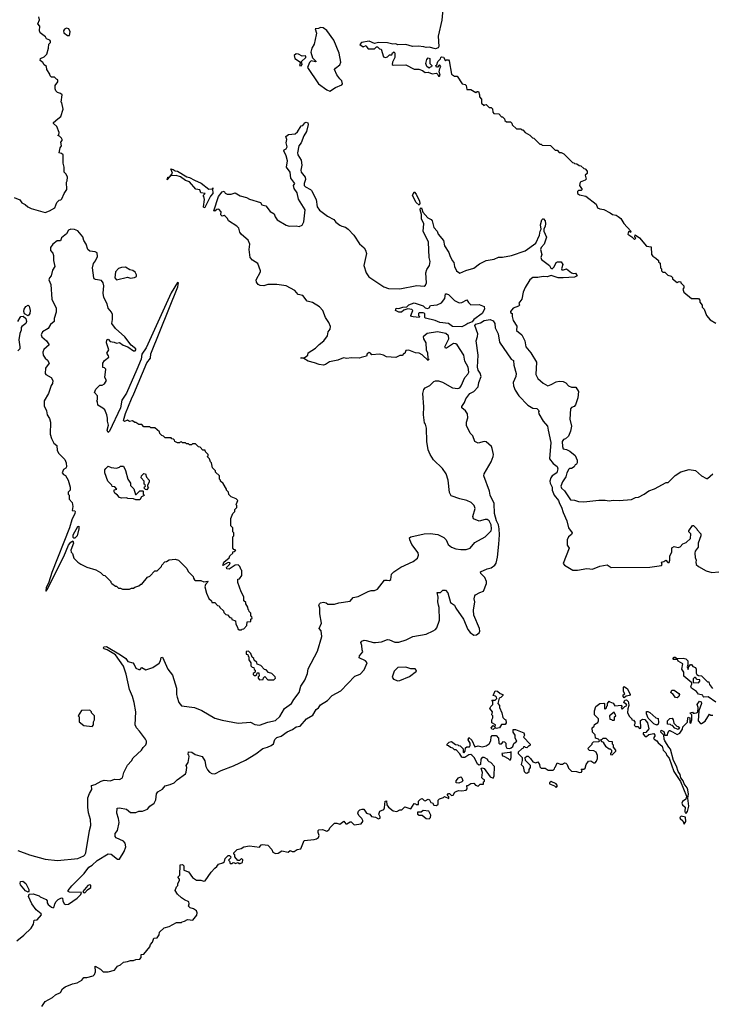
# Model space of a CAD drawing. Extents: x 2494106 to 2685573, y 758056 to 915185.
# Tile 58 of 256: x 2536583 to 2543401, y 857845 to 867536. Entities that reach past the tile are written whole.
import ezdxf

# ---------------------------------------------------------------- set-up
doc = ezdxf.new("R2010")
doc.units = 0

msp = doc.modelspace()

# ---------------------------------------------------------------- linework, layer by layer
at = {"layer": '0CON05XD'}
for points in [[(2540752.6, 867675), (2540738.2, 867531.8), (2540702.9, 867375), (2540708.9, 867271.1), (2540701.1, 867258.9), (2540675, 867250), (2540615, 867265.6), (2540585, 867262), (2540562.7, 867267.3), (2540505, 867274.4), (2540451.2, 867271.2), (2540385, 867290.8), (2540307.1, 867287.1), (2540285, 867297.1), (2540255, 867295.8), (2540205, 867306.5), (2540115, 867310), (2540075, 867302.5), (2540025, 867323.3), (2539948.3, 867311.7), (2539931.7, 867291.7), (2539965, 867270), (2539995, 867280), (2540000, 867265), (2540015, 867250), (2540075, 867247.5), (2540095, 867270), (2540105, 867270), (2540125, 867250), (2540140, 867245), (2540165, 867170), (2540185, 867162.5), (2540205, 867170), (2540225, 867190), (2540245, 867190), (2540251.7, 867208.3), (2540268.3, 867218.3), (2540277.5, 867205), (2540277.5, 867165), (2540253, 867117), (2540250, 867095), (2540258.3, 867088.3), (2540385, 867092.5), (2540465, 867047.5), (2540511.7, 867048.3), (2540550, 867035), (2540575, 867017.5), (2540605, 867020), (2540645, 867002.5), (2540685, 867010), (2540700, 866995), (2540705, 866980), (2540715, 866980), (2540721.7, 866988.3), (2540713, 867023), (2540717.5, 867055), (2540730, 867075), (2540715, 867090), (2540695, 867070), (2540685, 867070), (2540680, 867085), (2540688.3, 867091.7), (2540700, 867125), (2540725, 867150), (2540730, 867165), (2540735, 867170), (2540755, 867167.5), (2540775, 867130), (2540785, 867140), (2540805, 867140), (2540811.7, 867131.7), (2540835, 867000), (2540865, 866980), (2540888.3, 866978.3), (2540940, 866905), (2540968.3, 866898.3), (2540977, 866887), (2540985, 866850), (2541025, 866850), (2541075, 866820), (2541085, 866830), (2541098.3, 866828.3), (2541110, 866795), (2541110, 866775), (2541130, 866755), (2541130, 866715), (2541155, 866690), (2541161.7, 866698.3), (2541175, 866700), (2541205, 866670), (2541225, 866670), (2541237, 866657), (2541240, 866625), (2541251.7, 866611.7), (2541298.3, 866608.3), (2541325, 866580), (2541335, 866580), (2541355, 866560), (2541360, 866545), (2541375, 866530), (2541415, 866530), (2541428.3, 866518.3), (2541431.7, 866501.7), (2541475, 866460), (2541515, 866460), (2541525, 866450), (2541535, 866450), (2541560, 866425), (2541605, 866400), (2541631.7, 866371.7), (2541645, 866370), (2541705, 866310), (2541715, 866310), (2541725, 866300), (2541808.3, 866298.3), (2541855, 866250), (2541875, 866250), (2541895, 866230), (2541915, 866230), (2541940, 866215), (2542025, 866130), (2542038.3, 866128.3), (2542045, 866120), (2542068.3, 866118.3), (2542091.7, 866101.7), (2542108.3, 866098.3), (2542135, 866070), (2542148.3, 866068.3), (2542170, 866045), (2542168.3, 866021.7), (2542150, 866005), (2542160, 865965), (2542150, 865955), (2542100, 865935), (2542093, 865903), (2542120, 865865), (2542110, 865855), (2542085, 865854), (2542075, 865846.2), (2542075, 865823.8), (2542095, 865810.8), (2542155, 865800), (2542259.3, 865719.3), (2542270, 865685), (2542295, 865672.5), (2542335, 865667.5), (2542396.1, 865636.1), (2542418.3, 865618.3), (2542455, 865612.5), (2542475, 865600), (2542500, 865580), (2542530.7, 865530.7), (2542600, 865455), (2542595, 865440), (2542588.3, 865448.3), (2542575, 865450), (2542570, 865425), (2542609.3, 865399.3), (2542635, 865372.5), (2542650, 865385), (2542640, 865395), (2542642.5, 865417.5), (2542685, 865387.5), (2542755, 865307.5), (2542798.8, 865298.8), (2542803.3, 865225), (2542815, 865207.5), (2542845, 865190), (2542870, 865165), (2542871.7, 865151.7), (2542888.3, 865138.3), (2542890, 865095), (2542900, 865085), (2542900, 865065), (2542915, 865050), (2542935, 865050), (2542965, 865020), (2542995, 865010), (2543008.3, 864998.3), (2543010, 864985), (2543055, 864950), (2543075, 864957.5), (2543090, 864955), (2543090, 864945), (2543122.5, 864915), (2543122.5, 864897.5), (2543110, 864885), (2543120, 864855), (2543195, 864790), (2543265, 864790), (2543280, 864775), (2543280, 864755), (2543300, 864725), (2543300, 864705), (2543320, 864685), (2543343, 864623), (2543381.7, 864581.7), (2543435, 864550)], [(2536530, 865785), (2536585, 865762.5), (2536603.6, 865733.6), (2536638.3, 865718.3), (2536663.9, 865693.9), (2536695, 865677.5), (2536835, 865637.5), (2536877, 865653), (2536930, 865685), (2536950, 865735), (2536971.7, 865758.3), (2536988.3, 865761.7), (2536998.3, 865771.7), (2537020, 865825), (2537047.5, 865865), (2537042.5, 865935), (2537051.7, 865948.3), (2537052.5, 865985), (2537040, 866015), (2537020, 866035), (2537022.5, 866085), (2537012.5, 866125), (2537010, 866205), (2536995, 866220), (2536973.3, 866225), (2536981.2, 866275), (2536993.3, 866295), (2536988.3, 866331.7), (2537000, 866345), (2537000, 866355), (2536995, 866370), (2536975, 866390), (2536960, 866395), (2536967.5, 866402.5), (2536972.5, 866425), (2536947.5, 866485), (2536917.5, 866515), (2536917.5, 866525), (2536958.3, 866558.3), (2536988.3, 866581.7), (2537010, 866655), (2536997, 866717), (2536990, 866725), (2537000, 866795), (2536985, 866810), (2536955, 866820), (2536940, 866835), (2536932.5, 866855), (2536933, 866887), (2536957.5, 866925), (2536960, 866945), (2536945, 866950), (2536925, 866970), (2536895, 866970), (2536881.7, 866981.7), (2536878.3, 866998.3), (2536850, 867045), (2536847.5, 867075), (2536825, 867090), (2536812.5, 867115), (2536783.3, 867135), (2536787.5, 867155), (2536825, 867170), (2536848.8, 867195), (2536867.5, 867255), (2536870, 867295), (2536885, 867310), (2536887.5, 867325), (2536880, 867335), (2536847, 867347), (2536837.7, 867367.7), (2536783.3, 867405), (2536777.5, 867425), (2536781.7, 867471.7), (2536762.5, 867495), (2536776.7, 867535), (2536771.2, 867565)], [(2537075, 867380), (2537080, 867415), (2537067.1, 867447.1), (2537045, 867452), (2537025, 867443.8), (2537016, 867425), (2537017.5, 867405), (2537055, 867380), (2537075, 867380)], [(2539635, 866833.5), (2539691.8, 866868.2), (2539753.3, 866895), (2539760.8, 866905), (2539755, 866933.3), (2539733.2, 866953.2), (2539704.5, 866994.5), (2539681.2, 867045), (2539691.2, 867058.8), (2539735, 867090), (2539743.6, 867116.4), (2539727.3, 867207.3), (2539676, 867335), (2539605, 867428), (2539570, 867455), (2539545, 867457.5), (2539525, 867447.5), (2539492.5, 867445), (2539503.6, 867403.6), (2539502, 867385), (2539480.6, 867295), (2539458.8, 867255), (2539451.7, 867228.3), (2539450, 867215), (2539465, 867160), (2539500, 867125), (2539495, 867120), (2539450.8, 867129.2), (2539437.1, 867112.9), (2539417.8, 867065), (2539524.1, 866905), (2539605, 866846), (2539635, 866833.5)], [(2539355, 867081.2), (2539362.5, 867095), (2539357.5, 867125), (2539400, 867165), (2539400, 867175), (2539395, 867180), (2539365, 867177.5), (2539327, 867197), (2539305, 867198.8), (2539286.1, 867183.9), (2539290, 867155), (2539348.3, 867118.3), (2539337.5, 867085), (2539355, 867081.2)], [(2540615, 867060), (2540590, 867075), (2540582.5, 867105), (2540592.5, 867145), (2540605, 867160), (2540620, 867155), (2540620, 867105), (2540640, 867085), (2540638.3, 867071.7), (2540625, 867070), (2540615, 867060)], [(2540199.3, 862019.3), (2540225, 862016.7), (2540237.5, 862025), (2540243, 862077), (2540265, 862102.5), (2540335, 862146.7), (2540455, 862203.3), (2540500, 862235), (2540508.8, 862265), (2540505, 862290), (2540445, 862370), (2540422.5, 862415), (2540420, 862435), (2540433, 862447), (2540565, 862476.7), (2540625, 862480), (2540699.3, 862469.3), (2540759.3, 862439.3), (2540782.5, 862415), (2540801.7, 862371.7), (2540832.5, 862345), (2540875, 862328), (2540925, 862320.8), (2540977.3, 862322.7), (2541017, 862333), (2541065, 862391.2), (2541166.2, 862445), (2541224.3, 862505.7), (2541228.5, 862525), (2541224.6, 862565), (2541205, 862604.4), (2541185.9, 862615.9), (2541165, 862616.1), (2541105, 862600), (2541051.7, 862621.7), (2541044, 862645), (2541065.6, 862725), (2541058, 862755), (2541027.5, 862785), (2540985, 862803.3), (2540915, 862820), (2540830.7, 862850.7), (2540813.6, 862883.6), (2540802.5, 863005), (2540782.5, 863065), (2540745, 863120), (2540657.5, 863205), (2540622.5, 863255), (2540603.6, 863303.6), (2540592.5, 863385), (2540586.7, 863515), (2540577.5, 863555), (2540568.3, 863568.3), (2540557.5, 863645), (2540560, 863725), (2540552.5, 863855), (2540560, 863895), (2540575, 863912.5), (2540620, 863935), (2540660, 863975), (2540675, 863980), (2540705, 863980), (2540745, 863967.5), (2540845, 863911.2), (2540897.5, 863905), (2540915, 863914), (2540928.7, 863931.3), (2540965.8, 864015), (2540994.5, 864045.5), (2541004.3, 864065), (2540997, 864117), (2540965.6, 864175), (2540955.4, 864235), (2540890.9, 864335), (2540875, 864346.1), (2540855, 864348.4), (2540785, 864304.4), (2540773.9, 864303.9), (2540767, 864317), (2540807.3, 864395), (2540804.7, 864424.7), (2540776.7, 864446.7), (2540695, 864462.4), (2540595, 864448.2), (2540555.7, 864415), (2540558.1, 864395), (2540582, 864355), (2540583, 864287), (2540596.4, 864256.4), (2540602.5, 864202.5), (2540610, 864195), (2540605, 864180), (2540545, 864237.5), (2540515, 864252.5), (2540478.3, 864258.3), (2540415, 864282.5), (2540385, 864280), (2540375, 864250), (2540365, 864250), (2540348.3, 864231.7), (2540325, 864230), (2540285, 864212.5), (2540195, 864217.5), (2540165, 864232.5), (2540125, 864242.5), (2540048.3, 864238.3), (2540037.5, 864255), (2540025, 864258.8), (2540003.9, 864246.1), (2539997, 864223), (2539945, 864212.5), (2539927, 864203), (2539845, 864206.7), (2539805, 864201.2), (2539772.3, 864207.7), (2539715, 864185.8), (2539632.7, 864167.3), (2539595, 864142.5), (2539573, 864137), (2539530.7, 864140.7), (2539485, 864160), (2539422.5, 864175), (2539381.7, 864201.7), (2539350, 864205), (2539355, 864210), (2539385, 864207.5), (2539405.9, 864224.1), (2539420, 864235), (2539423.6, 864256.4), (2539495, 864301.2), (2539530.5, 864339.5), (2539578, 864375), (2539612, 864425), (2539620, 864465), (2539640.5, 864489.5), (2539642.5, 864515), (2539626.6, 864556.6), (2539593.1, 864603.1), (2539566.7, 864675), (2539535, 864710), (2539465, 864753.8), (2539412.5, 864765), (2539370.7, 864820.7), (2539325, 864830), (2539290.7, 864870.7), (2539205, 864917.5), (2539115, 864928.8), (2539025, 864928.8), (2538985, 864916.7), (2538950.7, 864920.7), (2538930.7, 864930.7), (2538913, 864953), (2538912.5, 864975), (2538952.5, 865055), (2538952.5, 865065), (2538926.4, 865136.4), (2538875, 865167.5), (2538852.5, 865195), (2538843.3, 865275), (2538847.5, 865325), (2538832.5, 865365), (2538765, 865420), (2538750, 865445), (2538740, 865485), (2538720, 865505), (2538640, 865555), (2538628.3, 865578.3), (2538605, 865602.5), (2538595, 865607.5), (2538575, 865603.3), (2538562.5, 865615), (2538566.7, 865645), (2538545, 865670), (2538523, 865667), (2538505, 865652.5), (2538494.3, 865655), (2538540, 865795), (2538575, 865841.2), (2538595, 865847.5), (2538607, 865827), (2538625, 865820), (2538665, 865820), (2538705, 865832.5), (2538752.3, 865802.3), (2538815, 865786.7), (2538845, 865770), (2538955, 865737.5), (2538967.5, 865715), (2539005, 865702.5), (2539048.3, 865648.3), (2539087.5, 865625), (2539096.7, 865596.7), (2539117.5, 865565), (2539205, 865512), (2539235, 865504), (2539305, 865506.2), (2539335, 865500), (2539365, 865513.3), (2539380.8, 865545), (2539393.3, 865665), (2539329.2, 865769.2), (2539315, 865830), (2539286.7, 865875), (2539280, 865905), (2539292.5, 865925), (2539252.5, 865975), (2539246.7, 866035), (2539208.8, 866085), (2539220, 866145), (2539206.4, 866196.4), (2539183.3, 866245), (2539187.5, 866255), (2539207.5, 866265), (2539216.7, 866285), (2539207.5, 866325), (2539212.5, 866355), (2539203, 866387), (2539230, 866405), (2539295, 866412.5), (2539318.3, 866431.7), (2539355, 866490), (2539370, 866495), (2539390, 866520), (2539403, 866527), (2539420, 866520), (2539423.3, 866505), (2539406.2, 866435), (2539378.6, 866391.4), (2539354.2, 866325), (2539332, 866295), (2539317.5, 866225), (2539320, 866205), (2539353, 866153), (2539359.2, 866105), (2539351.5, 866055), (2539354.4, 866035), (2539394.3, 865985), (2539395.7, 865964.3), (2539382, 865925), (2539382, 865905), (2539395, 865891.4), (2539445, 865866), (2539455, 865853.8), (2539501.4, 865765), (2539512.9, 865695), (2539535, 865661.9), (2539612.8, 865602.8), (2539675, 865569.2), (2539695, 865544.3), (2539735, 865514.3), (2539755, 865502), (2539790, 865495), (2539817.5, 865475), (2539872, 865415), (2539929.7, 865329.7), (2539975, 865290), (2539986.6, 865266.6), (2539997.5, 865235), (2539970.6, 865115), (2539995, 865043.3), (2540020, 865005), (2540166.8, 864906.8), (2540215, 864891.4), (2540325, 864887.1), (2540491.2, 864918.8), (2540565, 864913.8), (2540577.3, 864922.7), (2540586.2, 864945), (2540580, 865045), (2540591.7, 865078.3), (2540617.5, 865115), (2540623.8, 865155), (2540614.2, 865195), (2540606, 865345), (2540556, 865455), (2540562, 865525), (2540540, 865575), (2540538.3, 865618.3), (2540526.7, 865665), (2540530, 865680), (2540535, 865682.5), (2540542.5, 865675), (2540551.7, 865641.7), (2540600, 865585), (2540635, 865568.8), (2540645, 865556.7), (2540660.5, 865490.5), (2540692.5, 865455), (2540703.3, 865425), (2540755, 865362.5), (2540765, 865310), (2540809.2, 865245), (2540816, 865215), (2540839.2, 865165), (2540855.6, 865145), (2540864.3, 865105), (2540883.8, 865063.8), (2540915, 865041.2), (2540975, 865068), (2541055, 865088.8), (2541107.9, 865132.1), (2541175, 865165.6), (2541255, 865178.6), (2541295, 865197.1), (2541335, 865198.1), (2541425, 865215.8), (2541559.5, 865260.5), (2541663.3, 865335), (2541700, 865415), (2541707.5, 865455), (2541717.5, 865475), (2541710, 865515), (2541722.5, 865565), (2541733, 865577), (2541740, 865575), (2541756.7, 865555), (2541760, 865525), (2541757.5, 865505), (2541742.5, 865475), (2541742.5, 865455), (2541767.5, 865395), (2541746.7, 865325), (2541717.5, 865295), (2541710, 865275), (2541722, 865225), (2541713.6, 865193.6), (2541720, 865175), (2541797.7, 865117.7), (2541811.7, 865091.7), (2541825, 865082.5), (2541846.1, 865103.9), (2541865, 865147.5), (2541877, 865153), (2541915, 865151.2), (2541931.2, 865125), (2541917.5, 865085), (2541920, 865075), (2541936.4, 865073.6), (2541965, 865082.5), (2542015, 865043.8), (2542035, 865037.5), (2542055, 865040), (2542072.5, 865015), (2542045, 865001.2), (2541933.9, 864993.9), (2541885, 864993.8), (2541815, 865016.7), (2541775, 865006.2), (2541735, 865008.8), (2541685, 864998), (2541635, 864998.6), (2541606, 864975), (2541559.7, 864900.3), (2541540, 864855), (2541527.5, 864785), (2541497.5, 864745), (2541503.8, 864725), (2541495, 864714.6), (2541442.4, 864697.6), (2541413.3, 864665), (2541415, 864652.5), (2541430, 864645), (2541430, 864615), (2541441.4, 864575), (2541478.3, 864518.3), (2541475, 864477.5), (2541527.5, 864435), (2541555.8, 864375.8), (2541566.7, 864315), (2541615, 864257.5), (2541670, 864165), (2541664, 864045), (2541682.9, 864002.9), (2541735, 863957.5), (2541783.3, 863933.3), (2541815, 863943.8), (2541865, 863972), (2541895, 863978.8), (2541934.1, 863974.1), (2541960.5, 863960.5), (2541985, 863933.3), (2542015, 863917.5), (2542058.3, 863918.3), (2542082.5, 863875), (2542076.1, 863813.9), (2542055.9, 863744.1), (2542042.3, 863727.7), (2542015, 863717.8), (2542004.6, 863705), (2542000, 863605), (2542016, 863535), (2542006.2, 863485), (2541985, 863436.7), (2541955, 863411.2), (2541935, 863402.5), (2541924.6, 863385), (2541925.6, 863335), (2541932, 863312), (2541965, 863306), (2541997.9, 863287.9), (2542052.5, 863245), (2542071.7, 863201.7), (2542072.5, 863175), (2542065, 863162.5), (2542050, 863155), (2542042.5, 863135), (2542015, 863120), (2541995, 863118.8), (2541989.3, 863110.7), (2541967.8, 863075), (2541960, 863035), (2541925, 862988.8), (2541910.8, 862945), (2541918, 862925), (2541945, 862898), (2542005, 862808.8), (2542045, 862806), (2542085, 862793.8), (2542135, 862791.2), (2542285, 862806.2), (2542345, 862806.7), (2542385, 862800), (2542425, 862807.5), (2542485, 862803.3), (2542606.1, 862813.9), (2542645, 862832.5), (2542675, 862837.5), (2542730, 862865), (2542775, 862900), (2542831.7, 862918.3), (2542948.3, 862981.7), (2542968.3, 862981.7), (2543035, 863050), (2543093, 863087), (2543175, 863107.5), (2543235, 863100), (2543295, 863046.7), (2543345, 863018.8), (2543355, 863021.2), (2543406.2, 863065)], [(2538395, 865682.5), (2538392, 865695), (2538402, 865765), (2538397, 865797), (2538390, 865805), (2538410, 865825), (2538365, 865832.5), (2538355, 865860), (2538317, 865867), (2538255, 865938.8), (2538215, 865953.8), (2538165, 865988.8), (2538125, 866002), (2538070, 866000), (2538060.7, 865989.4), (2538035, 865960), (2538042.5, 865985), (2538060.7, 865989.4), (2538086.7, 866025), (2538072.5, 866067.5), (2538095, 866061.2), (2538115, 866046.7), (2538135, 866043.8), (2538229.7, 865989.7), (2538255, 865984), (2538302.5, 865955), (2538368.3, 865928.3), (2538445, 865868.1), (2538480, 865870), (2538485, 865880), (2538485, 865870), (2538480, 865870), (2538484.4, 865825), (2538460, 865800), (2538405, 865687.5), (2538395, 865682.5)], [(2540515, 865710), (2540486.2, 865735), (2540451.2, 865805), (2540465, 865840), (2540485, 865817.5), (2540519.5, 865749.5), (2540523, 865727), (2540515, 865710)], [(2538765, 861530), (2538771.7, 861538.3), (2538788.3, 861541.7), (2538818.3, 861571.7), (2538821.7, 861608.3), (2538858.3, 861611.7), (2538860, 861635), (2538870, 861645), (2538868.3, 861658.3), (2538860, 861665), (2538860, 861695), (2538841.7, 861711.7), (2538840, 861725), (2538831.7, 861731.7), (2538830, 861755), (2538810, 861785), (2538808.3, 861798.3), (2538790, 861815), (2538790, 861855), (2538763, 861903), (2538730, 861995), (2538731.7, 862028.3), (2538748.3, 862031.7), (2538770, 862065), (2538770, 862115), (2538761.7, 862121.7), (2538750, 862155), (2538735, 862170), (2538705, 862167.5), (2538645, 862127.5), (2538621.7, 862131.7), (2538620, 862145), (2538650, 862175), (2538655, 862190), (2538635, 862192.5), (2538582.5, 862165), (2538593.6, 862196.4), (2538645, 862240), (2538651.7, 862258.3), (2538680, 862285), (2538681.7, 862298.3), (2538695, 862300), (2538710, 862315), (2538691.7, 862321.7), (2538680, 862335), (2538680, 862445), (2538690, 862455), (2538690, 862485), (2538680, 862495), (2538680, 862535), (2538663, 862553), (2538660, 862565), (2538660, 862625), (2538680, 862675), (2538700, 862695), (2538700, 862715), (2538720, 862735), (2538720, 862755), (2538710, 862765), (2538718.3, 862771.7), (2538730, 862805), (2538715, 862820), (2538665, 862840), (2538643, 862863), (2538640, 862885), (2538620, 862905), (2538620, 862915), (2538585, 862970), (2538560, 862995), (2538560, 863005), (2538550, 863015), (2538550, 863045), (2538511.7, 863081.7), (2538510, 863095), (2538480, 863125), (2538470, 863175), (2538460, 863185), (2538450, 863215), (2538430, 863235), (2538438.3, 863241.7), (2538440, 863255), (2538411.7, 863281.7), (2538408.3, 863298.3), (2538385, 863300), (2538358.3, 863328.3), (2538341.7, 863331.7), (2538315, 863360), (2538285, 863360), (2538275, 863350), (2538255, 863350), (2538245, 863360), (2538225, 863360), (2538215, 863370), (2538185, 863370), (2538175, 863380), (2538161.7, 863378.3), (2538155, 863370), (2538135, 863370), (2538110, 863385), (2538108.3, 863398.3), (2538098.3, 863408.3), (2538081.7, 863411.7), (2538075, 863420), (2538015, 863420), (2537998.3, 863438.3), (2537981.7, 863441.7), (2537961.7, 863461.7), (2537958.3, 863478.3), (2537915, 863520), (2537875, 863520), (2537865, 863530), (2537805, 863530), (2537785, 863550), (2537755, 863550), (2537725, 863570), (2537715, 863570), (2537695, 863587.5), (2537665, 863582.5), (2537645, 863592.5), (2537615, 863580), (2537605, 863590), (2537625, 863660), (2537682.9, 863805), (2537707.8, 863852.2), (2537835, 864159.2), (2537870, 864205), (2537872.8, 864247.2), (2538140, 864905), (2538145.8, 864945.8), (2538135, 864950), (2538075, 864846), (2537828.5, 864305), (2537785.8, 864245), (2537779.2, 864195), (2537737.8, 864092.2), (2537635, 863860), (2537590, 863790), (2537575.7, 863714.3), (2537466.9, 863485), (2537453, 863473), (2537444.1, 863494.1), (2537456.2, 863545), (2537446.7, 863585), (2537447, 863613), (2537442.5, 863645), (2537420, 863695), (2537403, 863713), (2537353, 863743), (2537350, 863775), (2537340, 863785), (2537350, 863795), (2537350, 863835), (2537320, 863865), (2537331.7, 863898.3), (2537371.7, 863938.3), (2537395, 863937.5), (2537419.3, 863950.7), (2537437.5, 863985), (2537422.5, 864015), (2537430, 864095), (2537418.3, 864108.3), (2537401.7, 864111.7), (2537400, 864155), (2537417, 864183), (2537460, 864215), (2537458.3, 864228.3), (2537440, 864255), (2537460, 864285), (2537437.5, 864355), (2537440, 864385), (2537455, 864390), (2537475, 864367.5), (2537513, 864363), (2537535, 864353.3), (2537565, 864357.5), (2537602.3, 864332.3), (2537646.1, 864316.1), (2537705, 864276.7), (2537720, 864275), (2537727.5, 864285), (2537725.8, 864295.8), (2537682, 864332), (2537617.5, 864415), (2537527, 864497), (2537490, 864545), (2537497.5, 864585), (2537497.5, 864635), (2537486.4, 864656.4), (2537452.5, 864695), (2537445, 864740), (2537411.7, 864801.7), (2537405.6, 864845), (2537410.6, 864915), (2537405.5, 864945.5), (2537387.4, 864967.4), (2537329.5, 864979.5), (2537317.5, 864985), (2537313.3, 864995), (2537300, 865095), (2537310, 865135), (2537329.3, 865160.7), (2537347.5, 865205), (2537345, 865240), (2537325, 865252.5), (2537275, 865258.8), (2537253.3, 865275), (2537237, 865327), (2537213.6, 865363.6), (2537205, 865400), (2537155, 865457.5), (2537121.7, 865471.7), (2537085, 865472.5), (2537065, 865462.5), (2537043, 865427), (2536995, 865390), (2536985, 865360), (2536951.7, 865358.3), (2536910, 865325), (2536887.5, 865295), (2536887.5, 865265), (2536908.3, 865238.3), (2536917.5, 865215), (2536917.5, 865165), (2536927.5, 865105), (2536905, 865070), (2536893.3, 865015), (2536876.7, 864995), (2536871.2, 864975), (2536888.3, 864928.3), (2536900, 864785), (2536941.2, 864695), (2536943.6, 864656.4), (2536923.8, 864595), (2536923.3, 864565), (2536886.7, 864535), (2536863.9, 864496.1), (2536806.1, 864463.9), (2536793.8, 864435), (2536800, 864415), (2536847.5, 864375), (2536872.5, 864335), (2536820.5, 864289.5), (2536810, 864265), (2536813.9, 864233.9), (2536834.1, 864204.1), (2536857.5, 864185), (2536872.5, 864155), (2536837.5, 864105), (2536832.5, 864055), (2536840, 864045), (2536892.5, 864015), (2536910, 863985), (2536906.7, 863955), (2536893.3, 863935), (2536866.7, 863855), (2536823.3, 863785), (2536823.6, 863733.6), (2536847.5, 863685), (2536852.5, 863645), (2536875, 863610), (2536887.5, 863575), (2536883.6, 863456.4), (2536896.7, 863415), (2536919.3, 863369.3), (2536947.5, 863345), (2536952.5, 863295), (2536967.5, 863265), (2537026.4, 863206.4), (2537040, 863175), (2537042.5, 863135), (2537036.7, 863123.3), (2537015, 863110), (2537002.5, 863075), (2537015, 863060), (2537035, 863050), (2537060, 863005), (2537080, 862935), (2537080, 862905), (2537060, 862885), (2537060, 862865), (2537070, 862855), (2537070, 862815), (2537100, 862785), (2537107.5, 862745), (2537100, 862705), (2537125, 862702.5), (2537128, 862695), (2537125.7, 862675), (2537095.8, 862614.2), (2537071.9, 862535), (2536900, 862095), (2536869.2, 862000.8), (2536842.9, 861945), (2536840, 861915), (2536845, 861912.5), (2536855, 861927.5), (2537017.1, 862252.9), (2537065, 862363.3), (2537085, 862393.3), (2537105, 862406.7), (2537113.3, 862385), (2537087.5, 862315), (2537090, 862295), (2537101.7, 862281.7), (2537117.5, 862235), (2537155, 862197.5), (2537185, 862177.5), (2537245, 862147.5), (2537331.7, 862121.7), (2537380, 862095), (2537405, 862070), (2537420, 862065), (2537480, 862005), (2537480, 861995), (2537490, 861985), (2537525, 861960), (2537535, 861960), (2537555, 861940), (2537575, 861940), (2537595, 861930), (2537665, 861930), (2537685, 861940), (2537705, 861940), (2537715, 861950), (2537757, 861963), (2537775, 861980), (2537785, 861980), (2537841.7, 862048.3), (2537865, 862060), (2537915, 862110), (2537935, 862110), (2537980, 862155), (2537981.7, 862168.3), (2538011.7, 862198.3), (2538028.3, 862201.7), (2538055, 862220), (2538115, 862227.5), (2538146.4, 862216.4), (2538230, 862135), (2538240, 862105), (2538290, 862055), (2538295, 862040), (2538303.6, 862023.6), (2538315, 862017.5), (2538366.2, 862016.2), (2538395, 862002.5), (2538435, 862010), (2538440, 862005), (2538411.7, 861978.3), (2538406.7, 861955), (2538423, 861893), (2538445, 861840), (2538470, 861815), (2538475, 861800), (2538505, 861800), (2538531.7, 861771.7), (2538548.3, 861768.3), (2538551.7, 861751.7), (2538588.3, 861718.3), (2538591.7, 861701.7), (2538611.7, 861681.7), (2538628.3, 861678.3), (2538651.7, 861651.7), (2538668.3, 861648.3), (2538671.7, 861631.7), (2538708.3, 861618.3), (2538710, 861585), (2538728.3, 861558.3), (2538731.7, 861541.7), (2538745, 861530), (2538765, 861530)], [(2537535, 864974.4), (2537645, 865002), (2537675, 864993.1), (2537712.9, 864997.1), (2537732.5, 865007.5), (2537733.6, 865025), (2537720.8, 865050.8), (2537698, 865068), (2537668.1, 865075), (2537625, 865100), (2537585, 865098.3), (2537554.5, 865085.5), (2537525.9, 865055), (2537520.4, 864995), (2537535, 864974.4)], [(2540935, 864512.9), (2540845, 864516), (2540805, 864546.7), (2540720, 864555), (2540673.8, 864573.8), (2540578.3, 864598.3), (2540570, 864605), (2540570, 864645), (2540555, 864650), (2540515, 864650), (2540510, 864645), (2540510, 864625), (2540520, 864615), (2540517, 864603), (2540455, 864610), (2540440, 864615), (2540432.5, 864625), (2540452.5, 864675), (2540445, 864682.5), (2540405, 864690), (2540363, 864677), (2540341.7, 864658.3), (2540315, 864657.5), (2540282.5, 864675), (2540290, 864695), (2540315, 864692.5), (2540355, 864707.5), (2540395, 864710), (2540415, 864730), (2540465, 864747.5), (2540555, 864720), (2540575, 864700), (2540596.4, 864693.6), (2540615, 864700), (2540628.3, 864721.7), (2540691.7, 864728.3), (2540735, 864747.5), (2540767, 864793), (2540773.9, 864836.1), (2540785, 864838.8), (2540805, 864831.2), (2540862.1, 864772.1), (2540909.5, 864749.5), (2540935, 864750.8), (2540985, 864777.5), (2541000.7, 864750.7), (2541025, 864730), (2541105, 864732.5), (2541155, 864712.5), (2541157.1, 864685), (2541134.2, 864645), (2541054.7, 864585.3), (2541037.8, 864562.2), (2540993.1, 864546.9), (2540976.1, 864533.9), (2540935, 864512.9)], [(2536665, 864622.5), (2536630.7, 864640.7), (2536623.8, 864665), (2536626.7, 864685), (2536645, 864712.5), (2536665, 864727.5), (2536675.9, 864715.9), (2536686, 864675), (2536682.5, 864645), (2536665, 864622.5)], [(2536566.1, 864563.9), (2536586.2, 864605), (2536595, 864613.8), (2536617, 864617), (2536643.6, 864593.6), (2536648.8, 864565), (2536642.5, 864545), (2536603.3, 864516.7), (2536597.5, 864505), (2536599.3, 864480.7), (2536583.6, 864446.4), (2536573.3, 864385), (2536585.8, 864315.8), (2536583.8, 864295), (2536565, 864276.2)], [(2536555, 858468.9), (2536625.5, 858524.5), (2536695, 858594.4), (2536720, 858635), (2536725, 858672.5), (2536755, 858677.5), (2536797.5, 858725), (2536795, 858736.2), (2536744.1, 858774.1), (2536703.3, 858835), (2536670, 858905), (2536675, 858930), (2536715, 858932.5), (2536775, 858912.5), (2536785, 858902.5), (2536845, 858877.5), (2536852.5, 858865), (2536852.5, 858845), (2536865, 858827.5), (2536895, 858801.2), (2536913.9, 858793.9), (2536923.3, 858805), (2536928, 858835), (2536941.7, 858858.3), (2536961.9, 858878.1), (2536995, 858893.8), (2537005, 858890), (2537007.5, 858865), (2537020, 858835), (2537035, 858827.8), (2537065, 858830), (2537149.1, 858890.9), (2537183.8, 858925), (2537190, 858945), (2537075, 858948), (2537060, 858955), (2537059.2, 858965), (2537095, 859010.5), (2537216.8, 859133.2), (2537265, 859193.3), (2537296.2, 859213.8), (2537345, 859260.6), (2537455, 859324.4), (2537485, 859321.8), (2537545, 859274.2), (2537565, 859274.2), (2537611.7, 859348.3), (2537629.2, 859395), (2537622.1, 859432.1), (2537605, 859450), (2537534.1, 859484.1), (2537523.3, 859495), (2537523.3, 859525), (2537545.8, 859554.2), (2537560.8, 859635), (2537557.1, 859675), (2537538, 859725), (2537542.5, 859775), (2537565, 859778.8), (2537635, 859766), (2537675, 859733.3), (2537695, 859731.2), (2537726, 859734), (2537755, 859746.2), (2537793, 859747), (2537840, 859765), (2537863.6, 859796.4), (2537907.5, 859825), (2537921.7, 859858.3), (2537931.2, 859915), (2537943.3, 859935), (2537989.1, 859960.9), (2538016.7, 859995), (2538065, 860006.9), (2538103.8, 860025), (2538133.3, 860055), (2538215, 860113.3), (2538220.7, 860129.3), (2538227.5, 860175), (2538222.5, 860195), (2538242.5, 860225), (2538250, 860285), (2538248.3, 860298.3), (2538240, 860305), (2538245, 860330), (2538277, 860327), (2538310, 860305), (2538380, 860285), (2538405, 860240), (2538414, 860185), (2538431.5, 860151.5), (2538450, 860130), (2538473.3, 860115), (2538505, 860112.5), (2538565, 860145.8), (2538687, 860193), (2538805, 860248.1), (2538908.7, 860311.3), (2538975, 860362), (2539022.5, 860375), (2539057.6, 860392.4), (2539080, 860410), (2539095, 860450), (2539115, 860471.2), (2539157, 860483), (2539215, 860528), (2539269.7, 860550.3), (2539304.4, 860575.6), (2539345, 860584), (2539405, 860654), (2539469.7, 860690.3), (2539500, 860745), (2539525, 860762.5), (2539545, 860793.3), (2539612.5, 860835), (2539657.5, 860885), (2539745, 860930), (2539883.3, 861075), (2539934.1, 861095.9), (2539974.1, 861135.9), (2540003.3, 861205), (2539987.5, 861225), (2539923.3, 861255), (2539927.5, 861275), (2539962.5, 861315), (2539953.3, 861335), (2539952.5, 861375), (2539942.5, 861405), (2539951.7, 861418.3), (2539975, 861427.5), (2539993, 861427), (2540065, 861406.7), (2540085, 861406.7), (2540146.4, 861413.6), (2540205, 861436.7), (2540225, 861433.8), (2540275, 861410.8), (2540315, 861410.8), (2540387.6, 861432.4), (2540454.3, 861465.7), (2540585, 861488.8), (2540655, 861521.2), (2540675, 861533.3), (2540688.3, 861551.7), (2540716, 861625), (2540711.7, 861751.7), (2540706.1, 861773.9), (2540700.8, 861805), (2540703.6, 861853.6), (2540692.5, 861897.5), (2540725, 861897.5), (2540747.5, 861922.5), (2540775, 861920), (2540796.7, 861895), (2540825, 861800), (2540865, 861772.5), (2540876.7, 861745), (2540953.3, 861635), (2540996.2, 861535), (2541018.8, 861505), (2541055, 861478.8), (2541079.5, 861480.5), (2541105, 861502.5), (2541111.7, 861518.3), (2541108.8, 861545), (2541053.3, 861675), (2541050, 861725), (2541062.5, 861805), (2541057.5, 861835), (2541062.5, 861865), (2541070, 861875), (2541111.7, 861898.3), (2541149.5, 861910.5), (2541177.5, 861985), (2541178, 862005), (2541163.3, 862045), (2541123.3, 862085), (2541119.3, 862100.7), (2541185, 862131.8), (2541225, 862141.9), (2541261.7, 862168.3), (2541273.2, 862186.8), (2541287.1, 862245), (2541300, 862375), (2541306.5, 862465), (2541303.5, 862525), (2541296.7, 862565), (2541277.8, 862605), (2541258.6, 862675), (2541252.9, 862772.9), (2541214.4, 862855), (2541206.3, 862896.3), (2541153.3, 863045), (2541153.8, 863065), (2541223.3, 863185), (2541242.5, 863235), (2541246.2, 863255), (2541235.8, 863315), (2541226, 863335), (2541175, 863380.8), (2541155, 863384.2), (2541095, 863366.7), (2541063.3, 863385), (2541045, 863440), (2541017.5, 863465), (2540983, 863543), (2540983, 863573), (2540993, 863617), (2540990, 863655), (2540971.2, 863685), (2540934.4, 863715), (2540935, 863730), (2540961.9, 863768.1), (2540975, 863805.6), (2541015, 863857.8), (2541055, 863875.7), (2541097.4, 863922.6), (2541104.5, 863965), (2541125.3, 864024.7), (2541115.3, 864055.3), (2541095.6, 864085), (2541088.9, 864115), (2541097.6, 864232.4), (2541077.1, 864375), (2541091.2, 864418.8), (2541092.5, 864445), (2541064.5, 864525.5), (2541075, 864539.4), (2541118.1, 864551.9), (2541155, 864574.2), (2541215, 864584), (2541245, 864573.3), (2541260, 864545), (2541264.1, 864504.1), (2541293.8, 864445), (2541305, 864362.5), (2541422.5, 864195), (2541445, 864180), (2541448.8, 864135), (2541470, 864055), (2541465.7, 864024.3), (2541441.2, 863965), (2541443.6, 863933.6), (2541459.3, 863889.3), (2541496.7, 863835), (2541585, 863742.5), (2541635, 863712.5), (2541675, 863710), (2541697.5, 863687.5), (2541690, 863675), (2541693.3, 863655), (2541736, 863585), (2541777.5, 863535), (2541786, 863495), (2541812, 863375), (2541800, 863215), (2541835, 863166.7), (2541875, 863136.7), (2541880, 863115), (2541870, 863075), (2541826.2, 863045), (2541811.2, 863025), (2541801.2, 862995), (2541803.9, 862973.9), (2541823.3, 862935), (2541826.2, 862905), (2541845.8, 862855), (2541886.2, 862805), (2541895.8, 862775), (2541917.8, 862737.8), (2541932.9, 862685), (2541970, 862605), (2541986.2, 862535), (2542021.2, 862485), (2542015, 862470), (2541984.2, 862445.8), (2541972, 862415), (2541972.5, 862365), (2541992.5, 862335), (2541932.5, 862185), (2541945, 862166.7), (2542027.3, 862117.3), (2542075, 862116.9), (2542165, 862134.4), (2542195, 862129.4), (2542221.7, 862128.3), (2542295, 862156), (2542365, 862170), (2542405, 862142.9), (2542785, 862147.8), (2542900, 862165), (2542907.5, 862175), (2542900, 862195), (2542925, 862202.5), (2542945, 862217.5), (2542963.6, 862193.6), (2542975, 862193.3), (2542982.5, 862215), (2542982.5, 862255), (2543003, 862297), (2543003, 862337), (2543025, 862350), (2543065, 862340), (2543085, 862347.5), (2543111.7, 862378.3), (2543145, 862390), (2543185, 862430), (2543188.8, 862475), (2543170, 862495), (2543170, 862505), (2543205, 862557.5), (2543215, 862557.5), (2543250, 862525), (2543253.6, 862513.6), (2543287.5, 862475), (2543287.5, 862455), (2543262.5, 862385), (2543263.3, 862345), (2543233.8, 862305), (2543228.8, 862285), (2543232.9, 862242.9), (2543242.5, 862215), (2543237.5, 862195), (2543242.5, 862175), (2543263.9, 862153.9), (2543341.7, 862111.7), (2543395.9, 862095.9), (2543465, 862100.6)], [(2537765, 862810), (2537725, 862810), (2537705, 862820), (2537647, 862823), (2537635, 862830), (2537585, 862826.7), (2537564.2, 862834.2), (2537546.4, 862856.4), (2537520, 862875), (2537511.7, 862888.3), (2537511.7, 862908.3), (2537540, 862915), (2537518.3, 862938.3), (2537495, 862940), (2537490, 862955), (2537450, 862995), (2537422.5, 863075), (2537422.5, 863105), (2537431.7, 863118.3), (2537455, 863140), (2537485, 863127.5), (2537535, 863122.5), (2537565, 863130), (2537575, 863140), (2537605, 863140), (2537625, 863100), (2537647.5, 863015), (2537672.5, 862975), (2537672.5, 862952.5), (2537708.3, 862918.3), (2537721.7, 862861.7), (2537728.3, 862861.7), (2537765, 862900), (2537795, 862900), (2537800, 862895), (2537800, 862865), (2537807, 862853), (2537781.7, 862838.3), (2537765, 862810)], [(2537835, 862910), (2537821.7, 862911.7), (2537810, 862925), (2537811.7, 862938.3), (2537820, 862945), (2537818.3, 862958.3), (2537810, 862965), (2537810, 862995), (2537780, 863025), (2537783, 863047), (2537805, 863070), (2537820, 863065), (2537831.7, 863031.7), (2537857.5, 863005), (2537857, 862983), (2537840, 862955), (2537841.7, 862941.7), (2537850, 862935), (2537835, 862910)], [(2537115, 862432.5), (2537110, 862440), (2537110, 862465), (2537155, 862547.5), (2537165, 862550), (2537166.7, 862525), (2537150, 862455), (2537125, 862433.3), (2537115, 862432.5)], [(2536565, 859357.5), (2536680, 859315), (2536834, 859274), (2536955, 859260), (2537155, 859281.2), (2537213.6, 859306.4), (2537223.6, 859316.4), (2537233.3, 859335), (2537270, 859555), (2537283.3, 859605), (2537280, 859665), (2537260.7, 859730.7), (2537252.5, 859785), (2537253.6, 859876.4), (2537269.3, 859920.7), (2537291.7, 859958.3), (2537291.2, 859998.8), (2537325, 860007.5), (2537385, 860042.5), (2537415, 860050), (2537475, 860043.3), (2537518.3, 860061.7), (2537565, 860057.5), (2537596.4, 860073.6), (2537607.5, 860125), (2537645, 860200), (2537685, 860240), (2537700.7, 860269.3), (2537783, 860347), (2537797, 860373), (2537825, 860400), (2537831.7, 860418.3), (2537832.5, 860435), (2537822.5, 860455), (2537763.9, 860533.9), (2537732.5, 860565), (2537720, 860595), (2537726.7, 860725), (2537710, 860815), (2537693.3, 860875), (2537663.6, 860943.6), (2537630, 861095), (2537603.6, 861173.6), (2537525.8, 861285.8), (2537445, 861334.4), (2537415, 861342.5), (2537406, 861355), (2537415.6, 861364.4), (2537436.2, 861366.2), (2537574.4, 861284.4), (2537627.1, 861247.1), (2537648.3, 861218.3), (2537695.7, 861205.7), (2537709.5, 861189.5), (2537725, 861152.5), (2537755, 861138.8), (2537768.8, 861141.2), (2537785, 861160), (2537825, 861137.5), (2537895, 861158.8), (2537956, 861204), (2537968.8, 861225), (2537975, 861257.5), (2537990, 861260), (2538040, 861145), (2538086.7, 861085), (2538126.1, 860956.1), (2538126.2, 860895), (2538133.6, 860866.4), (2538151.2, 860815), (2538175, 860782.5), (2538305, 860767.5), (2538377, 860737), (2538505, 860662.5), (2538575, 860642.5), (2538735, 860612.5), (2538855, 860622.5), (2538898.3, 860598.3), (2538945, 860593.8), (2539025, 860623.1), (2539101.4, 860638.6), (2539145, 860676.2), (2539190, 860755), (2539260, 860805), (2539281.2, 860845), (2539335, 860913.3), (2539352, 860975), (2539390, 861035), (2539415, 861100), (2539422.3, 861147.7), (2539515, 861320), (2539556.2, 861465), (2539549.3, 861519.3), (2539532.5, 861545), (2539553.3, 861595), (2539537, 861687), (2539537.5, 861745), (2539527.5, 861775), (2539533.6, 861786.4), (2539545, 861796.7), (2539575, 861803.3), (2539600, 861795), (2539615, 861782.5), (2539683.6, 861783.6), (2539725, 861796), (2539835, 861813.8), (2539865, 861847.5), (2539915, 861857.5), (2540015, 861907.5), (2540043.6, 861916.4), (2540075, 861917.5), (2540105, 861930), (2540175, 862020), (2540199.3, 862019.3)], [(2539085, 861040), (2539100, 861055), (2539098.3, 861068.3), (2539065, 861100), (2539031.7, 861111.7), (2539008.3, 861138.3), (2538991.7, 861141.7), (2538958.3, 861178.3), (2538921.7, 861191.7), (2538918.3, 861208.3), (2538891.7, 861231.7), (2538888.3, 861248.3), (2538871.7, 861261.7), (2538858.3, 861298.3), (2538835, 861320), (2538811.7, 861318.3), (2538811.7, 861291.7), (2538828.3, 861288.3), (2538831.7, 861271.7), (2538840, 861265), (2538840, 861235), (2538860, 861205), (2538860, 861175), (2538871.7, 861161.7), (2538888.3, 861158.3), (2538891.7, 861141.7), (2538900, 861135), (2538900, 861115), (2538880, 861100), (2538881.7, 861091.7), (2538891.7, 861081.7), (2538905, 861080), (2538918.3, 861091.7), (2538921.7, 861108.3), (2538938.3, 861108.3), (2538940, 861075), (2538931.7, 861068.3), (2538930, 861055), (2538945, 861040), (2538978.3, 861041.7), (2538981.7, 861058.3), (2538995, 861070), (2539025, 861040), (2539085, 861040)], [(2543435, 860820), (2543361.7, 860871.7), (2543318.3, 860868.3), (2543310, 860875), (2543308.3, 860888.3), (2543265, 860897.5), (2543245, 860922.5), (2543197.5, 860955), (2543190, 860975), (2543200, 860995), (2543198.3, 861008.3), (2543122.5, 861075), (2543120, 861115), (2543100, 861145), (2543110, 861195), (2543065, 861222.5), (2543058.3, 861238.3), (2543018.3, 861238.3), (2543012.5, 861245), (2543025, 861260), (2543035, 861262.5), (2543055, 861250), (2543115, 861252.5), (2543140, 861245), (2543160, 861225), (2543160, 861185), (2543152.5, 861165), (2543165, 861140), (2543170, 861165), (2543185, 861190), (2543195, 861190), (2543210.7, 861170.7), (2543235, 861160), (2543242.5, 861145), (2543242.5, 861105), (2543250, 861090), (2543265, 861080), (2543295, 861077.5), (2543355, 861020), (2543368.3, 861018.3), (2543373, 860993), (2543401.7, 860951.7)], [(2540305, 861030), (2540325, 861032), (2540419.7, 861070.3), (2540487.7, 861122.3), (2540487.5, 861135), (2540475, 861146.2), (2540433, 861147), (2540385, 861162), (2540305, 861160), (2540270, 861125), (2540250, 861065), (2540264.1, 861044.1), (2540305, 861030)], [(2543265, 861010), (2543280, 861025), (2543278.3, 861038.3), (2543253, 861043), (2543235, 861060), (2543225, 861060), (2543211.7, 861048.3), (2543211.7, 861011.7), (2543265, 861010)], [(2541245, 860550), (2541231.7, 860551.7), (2541223, 860567), (2541245, 860590), (2541251.7, 860581.7), (2541265, 860580), (2541267.5, 860595), (2541230, 860615), (2541230, 860645), (2541240, 860665), (2541240, 860685), (2541230, 860695), (2541237.5, 860725), (2541210, 860755), (2541220, 860775), (2541240, 860795), (2541240, 860825), (2541232.5, 860837.5), (2541265, 860840), (2541280, 860855), (2541278.3, 860868.3), (2541268.3, 860878.3), (2541240, 860885), (2541248.3, 860891.7), (2541265, 860930), (2541287, 860927), (2541313, 860903), (2541340, 860895), (2541340, 860885), (2541320, 860865), (2541301.7, 860858.3), (2541290, 860805), (2541307, 860787), (2541307.5, 860765), (2541330, 860715), (2541338.3, 860668.3), (2541355, 860650), (2541370, 860645), (2541372.5, 860615), (2541361.7, 860598.3), (2541325, 860600), (2541305, 860567.5), (2541275, 860560), (2541265, 860570), (2541245, 860550)], [(2542535, 860860), (2542522.5, 860875), (2542525, 860890), (2542540, 860900), (2542527.5, 860925), (2542527.5, 860965), (2542535, 860972.5), (2542565, 860950), (2542591.2, 860895), (2542585.7, 860884.3), (2542551.7, 860878.3), (2542535, 860860)], [(2543055, 860862.5), (2543040, 860865), (2543017.5, 860895), (2542992.5, 860915), (2543001.7, 860938.3), (2543025, 860936.2), (2543072.5, 860905), (2543077.5, 860895), (2543072.5, 860875), (2543055, 860862.5)], [(2540915, 860310), (2540878.3, 860348.3), (2540865, 860350), (2540847, 860367), (2540823, 860373), (2540805, 860390), (2540791.7, 860391.7), (2540790, 860405), (2540810, 860425), (2540835, 860430), (2540871.7, 860401.7), (2540895, 860400), (2540901.7, 860391.7), (2540918.3, 860388.3), (2540948.3, 860358.3), (2540950, 860325), (2540955, 860320), (2540970, 860335), (2540971.7, 860368.3), (2540985, 860380), (2541010, 860380), (2541017, 860393), (2541017.5, 860415), (2540999.3, 860449.3), (2541005, 860472.5), (2541033.3, 860445), (2541065, 860380), (2541095, 860387.5), (2541135, 860380), (2541175, 860387.5), (2541203, 860407), (2541221.7, 860438.3), (2541223, 860477), (2541235, 860490), (2541275, 860490), (2541297.5, 860465), (2541300, 860415), (2541305, 860410), (2541325, 860410), (2541345, 860430), (2541355, 860427.5), (2541367.5, 860415), (2541367.5, 860385), (2541380, 860365), (2541407.5, 860362.5), (2541421.7, 860368.3), (2541437, 860383), (2541447, 860413), (2541477.5, 860435), (2541460, 860465), (2541460, 860495), (2541440, 860525), (2541441.7, 860548.3), (2541465, 860550), (2541546.4, 860516.4), (2541552.5, 860495), (2541543, 860473), (2541607.5, 860405), (2541605, 860390), (2541595, 860390), (2541575, 860370), (2541561.7, 860371.7), (2541555, 860380), (2541541.7, 860378.3), (2541540, 860365), (2541525, 860360), (2541490, 860325), (2541490, 860315), (2541530, 860275), (2541530, 860245), (2541520, 860205), (2541540, 860185), (2541550, 860135), (2541561.7, 860121.7), (2541575, 860120), (2541600, 860135), (2541600, 860155), (2541610, 860175), (2541610, 860195), (2541563, 860243), (2541560, 860275), (2541575, 860287.5), (2541587, 860287), (2541613, 860263), (2541635, 860230), (2541665, 860220), (2541685, 860230), (2541700, 860205), (2541703, 860183), (2541715, 860170), (2541755, 860170), (2541785, 860150), (2541835, 860150), (2541848.3, 860161.7), (2541850, 860175), (2541858.3, 860181.7), (2541875, 860220), (2541905, 860210), (2541925, 860210), (2541945, 860220), (2541957.7, 860217.7), (2541973.6, 860203.6), (2541985, 860170), (2542015, 860140), (2542065, 860137.5), (2542095, 860127.5), (2542115, 860130), (2542120, 860145), (2542111.7, 860158.3), (2542135, 860160), (2542149.3, 860170.7), (2542160, 860205), (2542181.7, 860238.3), (2542205, 860240), (2542235, 860220), (2542248.3, 860221.7), (2542261.7, 860238.3), (2542272.5, 860265), (2542272.5, 860295), (2542257.5, 860325), (2542235, 860340), (2542191.7, 860341.7), (2542181.7, 860351.7), (2542180, 860365), (2542220, 860405), (2542220, 860415), (2542233, 860427), (2542285, 860430), (2542290, 860435), (2542288.3, 860448.3), (2542280, 860455), (2542253, 860463), (2542247, 860497), (2542223, 860523), (2542220, 860565), (2542237, 860583), (2542241.7, 860598.3), (2542273, 860617), (2542282.5, 860635), (2542280, 860655), (2542240, 860695), (2542240, 860735), (2542256.2, 860775), (2542295, 860806.2), (2542335, 860810), (2542340, 860805), (2542340, 860755), (2542345, 860750), (2542358.3, 860761.7), (2542361.7, 860778.3), (2542370, 860785), (2542370, 860805), (2542385, 860830), (2542391.7, 860821.7), (2542425, 860810), (2542443, 860783), (2542508.3, 860788.3), (2542510, 860775), (2542502.5, 860765), (2542515, 860750), (2542540, 860775), (2542560, 860785), (2542556.4, 860796.4), (2542530, 860815), (2542540.7, 860839.3), (2542555, 860841.2), (2542574, 860825), (2542577.5, 860812.5), (2542580, 860785), (2542568.3, 860751.7), (2542567.5, 860715), (2542587, 860677), (2542610, 860655), (2542610, 860645), (2542625, 860640), (2542640, 860625), (2542640, 860605), (2542631.7, 860591.7), (2542645, 860580), (2542668.3, 860578.3), (2542685, 860560), (2542698.3, 860561.7), (2542693, 860637), (2542715, 860651.2), (2542737.6, 860647.6), (2542763.1, 860615), (2542777.5, 860555), (2542748.3, 860521.7), (2542721.7, 860518.3), (2542720, 860505), (2542741.7, 860481.7), (2542755, 860480), (2542775, 860500), (2542825, 860508.8), (2542836, 860495), (2542836.2, 860485), (2542821.7, 860468.3), (2542830, 860455), (2542855, 860437.5), (2542867, 860417), (2542906.2, 860385), (2542916.7, 860345), (2542945, 860320), (2542953.9, 860293.9), (2542975, 860267.5), (2543022, 860135), (2543088.5, 860038.5), (2543148.8, 859895), (2543141.2, 859865), (2543108.8, 859841.2), (2543100.8, 859825), (2543107.5, 859807.5), (2543134, 859785), (2543131.7, 859741.7), (2543135, 859730), (2543145, 859727.5), (2543157.3, 859742.7), (2543170, 859795), (2543160, 859875), (2543167.7, 859912.3), (2543160, 859955), (2543153.3, 859975), (2543124, 860014), (2543115, 860043.3), (2543092.9, 860072.9), (2543085.6, 860105.6), (2543065.8, 860135), (2543050.3, 860190.3), (2543020.8, 860245), (2542991.2, 860355), (2542972, 860375), (2542935, 860436.7), (2542926, 860455), (2542922.5, 860492.5), (2542893.8, 860525), (2542898.3, 860541.7), (2542925, 860530), (2542932.5, 860492.5), (2542960, 860495), (2542963, 860517), (2542975, 860540), (2542988.3, 860538.3), (2542991.7, 860531.7), (2543008.3, 860528.3), (2543055, 860500), (2543080, 860515), (2543107, 860553), (2543110, 860575), (2543158.3, 860621.7), (2543160, 860665), (2543165, 860670), (2543180, 860665), (2543180, 860615), (2543188.3, 860611.7), (2543200, 860645), (2543200, 860695), (2543180, 860715), (2543205, 860720), (2543211.7, 860711.7), (2543225, 860710), (2543247, 860713), (2543258.3, 860721.7), (2543262.5, 860765), (2543252.5, 860795), (2543275, 860827.5), (2543293, 860823), (2543296.4, 860806.4), (2543270, 860735), (2543262.5, 860635), (2543285, 860610), (2543295, 860607.5), (2543329.3, 860630.7), (2543375, 860700), (2543385, 860690), (2543405, 860690)], [(2537295, 860580), (2537310, 860595), (2537310, 860625), (2537320, 860645), (2537320, 860685), (2537290, 860715), (2537290, 860725), (2537275, 860740), (2537191.7, 860738.3), (2537160, 860685), (2537170, 860675), (2537170, 860625), (2537215, 860590), (2537295, 860580)], [(2542855, 860592.5), (2542824.6, 860604.6), (2542771.1, 860661.1), (2542752, 860705), (2542753.3, 860726.7), (2542765, 860727.5), (2542785, 860717.5), (2542843.9, 860663.9), (2542868.3, 860658.3), (2542871.7, 860618.3), (2542867, 860603), (2542855, 860592.5)], [(2542435, 860640), (2542440, 860645), (2542440, 860675), (2542450, 860685), (2542435, 860720), (2542390, 860685), (2542391.7, 860651.7), (2542408.3, 860648.3), (2542415, 860640), (2542435, 860640)], [(2543065, 860550), (2543031.7, 860561.7), (2543008.3, 860588.3), (2542991.7, 860591.7), (2542988.3, 860598.3), (2542961.7, 860601.7), (2542960, 860635), (2542983, 860657), (2543005, 860660), (2543016.4, 860646.4), (2543022.5, 860612.5), (2543051.7, 860581.7), (2543065, 860580), (2543078.3, 860568.3), (2543065, 860550)], [(2542415, 860300), (2542450, 860335), (2542450, 860345), (2542430, 860375), (2542430, 860395), (2542420, 860405), (2542418.3, 860428.3), (2542385, 860430), (2542355, 860460), (2542325, 860460), (2542315, 860450), (2542301.7, 860448.3), (2542311.7, 860431.7), (2542330, 860425), (2542330, 860415), (2542350, 860385), (2542385, 860360), (2542395, 860360), (2542410, 860345), (2542410, 860325), (2542400, 860315), (2542400, 860305), (2542415, 860300)], [(2536800, 857825), (2536835, 857872.5), (2536905, 857912.5), (2536935, 857936.7), (2536985, 857960), (2537003.6, 857996.4), (2537031.7, 858018.3), (2537104.2, 858045.8), (2537147.5, 858055), (2537195, 858083.3), (2537215, 858107.5), (2537245, 858107.5), (2537306.1, 858123.9), (2537320.7, 858139.3), (2537328.8, 858165), (2537325, 858220), (2537379.4, 858189.4), (2537405, 858166.2), (2537455, 858163.3), (2537515, 858182.5), (2537545, 858220), (2537575, 858232.5), (2537605, 858260), (2537643.3, 858266.7), (2537675, 858277.5), (2537703, 858277), (2537725, 858286.7), (2537765, 858290), (2537780, 858305), (2537780, 858335), (2537805, 858340), (2537865, 858410), (2537870, 858435), (2537890, 858455), (2537903.6, 858496.4), (2537935, 858500), (2537955, 858530), (2537960, 858555), (2538005, 858596.7), (2538055, 858610), (2538128.3, 858651.7), (2538175, 858650), (2538181.7, 858658.3), (2538205, 858662.5), (2538235, 858680), (2538287, 858673), (2538326.1, 858723.9), (2538331.2, 858745), (2538323.9, 858763.9), (2538295, 858783.3), (2538260, 858795), (2538245, 858810), (2538252.5, 858835), (2538247.5, 858855), (2538205, 858872), (2538174.4, 858894.4), (2538135, 858928.8), (2538112, 858965), (2538127.5, 859002.5), (2538140, 859015), (2538140, 859035), (2538157.5, 859065), (2538157, 859077), (2538140, 859095), (2538160, 859115), (2538161.7, 859218.3), (2538185, 859220), (2538198.3, 859208.3), (2538200, 859165), (2538245, 859150), (2538283.9, 859093.9), (2538325, 859066.2), (2538365, 859066.7), (2538395, 859056.7), (2538409.3, 859060.7), (2538467.5, 859145), (2538503.6, 859186.4), (2538525, 859200), (2538540, 859225), (2538581.7, 859238.3), (2538598.3, 859251.7), (2538605, 859280), (2538635, 859310), (2538648.3, 859308.3), (2538660, 859295), (2538657, 859283), (2538640, 859265), (2538650, 859255), (2538655, 859230), (2538675, 859230), (2538685, 859240), (2538698.3, 859238.3), (2538705, 859230), (2538735, 859240), (2538741.7, 859231.7), (2538755, 859230), (2538775, 859240), (2538778.3, 859268.3), (2538765, 859280), (2538748.3, 859261.7), (2538731.7, 859261.7), (2538700, 859295), (2538700, 859315), (2538691.7, 859321.7), (2538690, 859335), (2538725, 859370), (2538761.7, 859378.3), (2538790, 859395), (2538845, 859403.3), (2538945, 859390), (2538960, 859415), (2538973, 859417), (2539025, 859410), (2539065, 859370), (2539073.6, 859343.6), (2539100.7, 859330.7), (2539127, 859333), (2539165, 859356.7), (2539225, 859342.5), (2539245, 859360), (2539265, 859347.5), (2539285, 859347.5), (2539315, 859367.5), (2539350, 859375), (2539385, 859457.5), (2539483, 859467), (2539506.1, 859473.9), (2539523, 859487), (2539532.5, 859505), (2539520, 859535), (2539522.5, 859555), (2539529.3, 859560.7), (2539565, 859566.7), (2539605, 859550), (2539626.4, 859563.6), (2539640, 859585), (2539683, 859627), (2539705, 859627.5), (2539735, 859617.5), (2539775, 859647.5), (2539795, 859622.5), (2539805, 859622.5), (2539835, 859640), (2539845, 859640), (2539877, 859613), (2539945, 859622.5), (2539960, 859645), (2539960, 859655), (2539950, 859675), (2539921.7, 859701.7), (2539912.5, 859725), (2539917.5, 859745), (2539931.2, 859758.8), (2539955, 859766.7), (2539970, 859765), (2539997, 859727), (2540030, 859715), (2540045, 859692.5), (2540085, 859687.5), (2540115, 859670), (2540131.7, 859678.3), (2540131.7, 859691.7), (2540120, 859715), (2540127.5, 859745), (2540166.2, 859763.8), (2540175, 859780), (2540182.5, 859845), (2540195, 859847.5), (2540198.3, 859808.3), (2540212.5, 859785), (2540258.3, 859748.3), (2540297, 859743), (2540325, 859760), (2540345, 859760), (2540375, 859787.5), (2540435, 859770), (2540465, 859820), (2540478.3, 859818.3), (2540485, 859810), (2540508.3, 859811.7), (2540510, 859845), (2540530, 859865), (2540545, 859870), (2540565, 859850), (2540575, 859847.5), (2540605, 859862.5), (2540616.4, 859856.4), (2540631.7, 859831.7), (2540646.7, 859826.7), (2540660, 859805), (2540687, 859803), (2540702.5, 859815), (2540702.5, 859855), (2540715, 859867.5), (2540755, 859880), (2540765, 859890), (2540808.3, 859871.7), (2540808.3, 859888.3), (2540790, 859905), (2540805, 859920), (2540815, 859920), (2540835, 859900), (2540850, 859905), (2540867, 859933), (2540885, 859943.3), (2540905, 859950), (2540935, 859946.7), (2540977, 859953), (2540987.5, 859965), (2540985, 860000), (2540995, 860000), (2541023, 860017), (2541055, 860020), (2541071.7, 860001.7), (2541095, 859992.5), (2541115, 860010), (2541148.3, 860011.7), (2541150, 860035), (2541158.3, 860041.7), (2541160, 860055), (2541145, 860060), (2541132.5, 860075), (2541137.5, 860125), (2541127.5, 860165), (2541135, 860172.5), (2541155, 860166.7), (2541213.6, 860083.6), (2541245, 860070), (2541252.5, 860095), (2541257.5, 860185), (2541220, 860225), (2541205, 860230), (2541190, 860245), (2541190, 860255), (2541155, 860272.5), (2541135, 860272.5), (2541123.6, 860256.4), (2541118.8, 860205), (2541105, 860198.8), (2541089.5, 860209.5), (2541060.5, 860270.5), (2541035, 860297.5), (2541025, 860302.5), (2541005, 860300), (2540965, 860272.5), (2540947, 860273), (2540935, 860277.5), (2540915, 860310)], [(2541415, 860250), (2541422.5, 860275), (2541420, 860330), (2541407.5, 860322.5), (2541330, 860315), (2541335, 860290), (2541348.3, 860288.3), (2541393, 860263), (2541405, 860250), (2541415, 860250)], [(2540905, 860022.5), (2540880, 860025), (2540880, 860045), (2540902.5, 860075), (2540925, 860083.3), (2540936.7, 860075), (2540947, 860043), (2540937, 860033), (2540905, 860022.5)], [(2541865, 859980), (2541876.2, 859995), (2541865, 860013.3), (2541815, 860037.5), (2541800, 860025), (2541800, 860015), (2541846.2, 859996.2), (2541865, 859980)], [(2540615, 859670), (2540627.5, 859685), (2540630, 859705), (2540610, 859745), (2540555, 859752.5), (2540535, 859737.5), (2540500, 859735), (2540500, 859715), (2540515, 859707.5), (2540546.2, 859706.2), (2540583.9, 859673.9), (2540615, 859670)], [(2543125, 859617.5), (2543140, 859645), (2543135.9, 859685.9), (2543094.1, 859695.9), (2543082, 859685), (2543083.8, 859675), (2543110.5, 859650.5), (2543125, 859617.5)], [(2536665, 858950), (2536641.7, 858961.7), (2536590.8, 859020.8), (2536586.2, 859035), (2536590, 859055), (2536615, 859056), (2536645, 859032.5), (2536672, 858975), (2536671.7, 858958.3), (2536665, 858950)], [(2537225, 858942), (2537249.5, 858970.5), (2537283.3, 858995), (2537285, 859017.5), (2537275, 859022.5), (2537255, 859013.8), (2537203.3, 858955), (2537210, 858945), (2537225, 858942)]]:
    msp.add_lwpolyline(points, dxfattribs=at)

doc.saveas('drawing.dxf')
